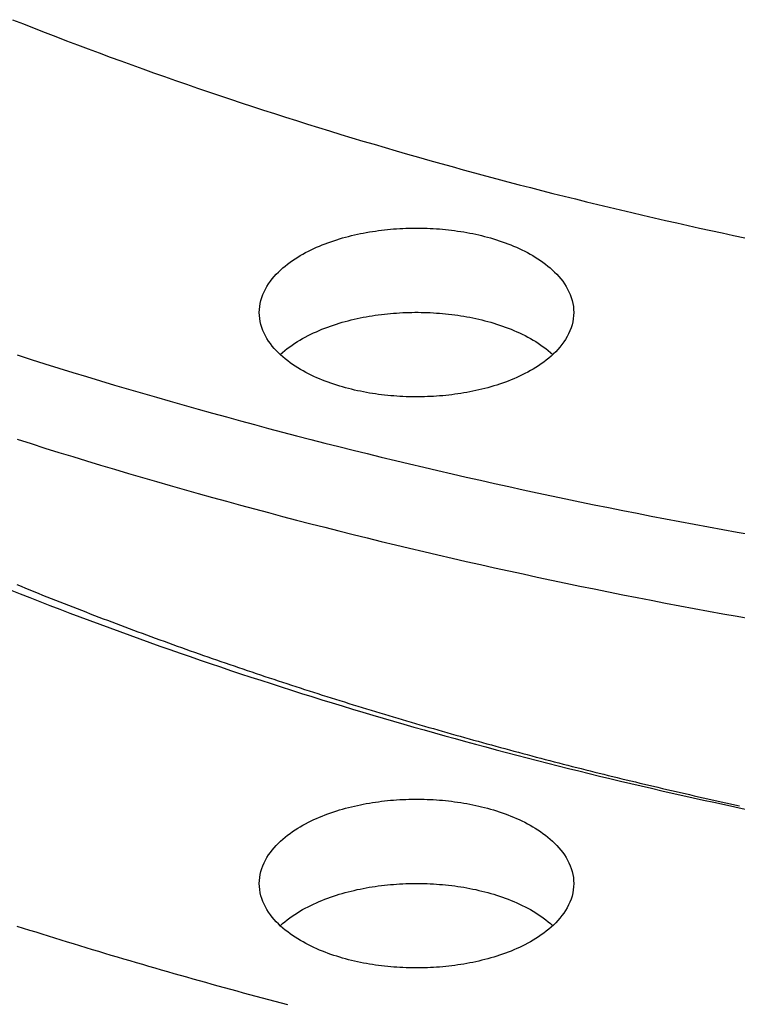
# Model space of a CAD drawing. Header units: millimetres. Extents: x 0 to 841, y 0 to 594.
# Tile 7 of 50: x 261 to 289, y 231 to 270. Entities that reach past the tile are written whole.
import ezdxf

# ---------------------------------------------------------------- set-up
doc = ezdxf.new("R2010")
doc.units = ezdxf.units.MM
doc.layers.add('FINA', color=7, linetype='CONTINUOUS', lineweight=25)

msp = doc.modelspace()

# ---------------------------------------------------------------- linework, layer by layer
at = {"layer": 'FINA'}
for points in [[(260.732, 270.053), (261.157, 269.884), (261.582, 269.717), (262.007, 269.551), (262.434, 269.387), (262.86, 269.223), (263.287, 269.061), (263.715, 268.9), (264.143, 268.74), (264.571, 268.582), (265, 268.425), (265.429, 268.269), (265.859, 268.114), (266.289, 267.961), (266.72, 267.808), (267.151, 267.657), (267.583, 267.507), (268.015, 267.358), (268.447, 267.211), (268.88, 267.065), (269.313, 266.92), (269.746, 266.776), (270.18, 266.633), (270.615, 266.491), (271.049, 266.351), (271.484, 266.211), (271.92, 266.073), (272.356, 265.936), (272.792, 265.801), (273.228, 265.666), (273.665, 265.532), (274.102, 265.4), (274.54, 265.269), (274.978, 265.139), (275.416, 265.01), (275.855, 264.882), (276.293, 264.755), (276.733, 264.629), (277.172, 264.505), (277.612, 264.381), (278.052, 264.259), (278.492, 264.138), (278.933, 264.018), (279.374, 263.898), (279.816, 263.78), (280.257, 263.664), (280.699, 263.548), (281.141, 263.433), (281.584, 263.319), (282.026, 263.207), (282.469, 263.095), (282.913, 262.985), (283.356, 262.875), (283.8, 262.767), (284.244, 262.66), (284.688, 262.553), (285.133, 262.448), (285.577, 262.344), (286.023, 262.241), (286.468, 262.139), (286.913, 262.038), (287.359, 261.938), (287.805, 261.839), (288.251, 261.741), (288.698, 261.644), (289.144, 261.548), (289.591, 261.453)], [(260.732, 270.053), (261.157, 269.884), (261.582, 269.717), (262.007, 269.551), (262.434, 269.387), (262.86, 269.223), (263.287, 269.061), (263.715, 268.9), (264.143, 268.74), (264.571, 268.582), (265, 268.425), (265.429, 268.269), (265.859, 268.114), (266.289, 267.961), (266.72, 267.808), (267.151, 267.657), (267.583, 267.507), (268.015, 267.358), (268.447, 267.211), (268.88, 267.065), (269.313, 266.92), (269.746, 266.776), (270.18, 266.633), (270.615, 266.491), (271.049, 266.351), (271.484, 266.211), (271.92, 266.073), (272.356, 265.936), (272.792, 265.801), (273.228, 265.666), (273.665, 265.532), (274.102, 265.4), (274.54, 265.269), (274.978, 265.139), (275.416, 265.01), (275.855, 264.882), (276.293, 264.755), (276.733, 264.629), (277.172, 264.505), (277.612, 264.381), (278.052, 264.259), (278.492, 264.138), (278.933, 264.018), (279.374, 263.898), (279.816, 263.78), (280.257, 263.664), (280.699, 263.548), (281.141, 263.433), (281.584, 263.319), (282.026, 263.207), (282.469, 263.095), (282.913, 262.985), (283.356, 262.875), (283.8, 262.767), (284.244, 262.66), (284.688, 262.553), (285.133, 262.448), (285.577, 262.344), (286.023, 262.241), (286.468, 262.139), (286.913, 262.038), (287.359, 261.938), (287.805, 261.839), (288.251, 261.741), (288.698, 261.644), (289.144, 261.548), (289.591, 261.453)], [(270.453, 258.51), (270.457, 258.631), (270.469, 258.751), (270.489, 258.869), (270.517, 258.987), (270.552, 259.102), (270.594, 259.215), (270.642, 259.325), (270.696, 259.433), (270.756, 259.538), (270.821, 259.639), (270.89, 259.738), (270.964, 259.833), (271.042, 259.925), (271.123, 260.015), (271.207, 260.101), (271.294, 260.184), (271.384, 260.264), (271.476, 260.342), (271.571, 260.416), (271.667, 260.488), (271.766, 260.558), (271.866, 260.625), (271.968, 260.69), (272.071, 260.752), (272.175, 260.812), (272.281, 260.87), (272.388, 260.926), (272.496, 260.979), (272.605, 261.031), (272.714, 261.081), (272.825, 261.128), (272.937, 261.174), (273.049, 261.218), (273.162, 261.26), (273.275, 261.301), (273.389, 261.34), (273.504, 261.377), (273.619, 261.413), (273.735, 261.447), (273.851, 261.479), (273.967, 261.51), (274.084, 261.539), (274.201, 261.567), (274.319, 261.593), (274.437, 261.618), (274.555, 261.642), (274.673, 261.664), (274.792, 261.685), (274.911, 261.704), (275.03, 261.722), (275.149, 261.739), (275.269, 261.754), (275.389, 261.768), (275.509, 261.781), (275.629, 261.792), (275.749, 261.803), (275.869, 261.811), (275.989, 261.819), (276.109, 261.825), (276.23, 261.83), (276.35, 261.834), (276.471, 261.837), (276.591, 261.838), (276.712, 261.838), (276.832, 261.837), (276.953, 261.834), (277.073, 261.83), (277.194, 261.825), (277.314, 261.819), (277.434, 261.811), (277.554, 261.803), (277.675, 261.792), (277.794, 261.781), (277.914, 261.768), (278.034, 261.754), (278.154, 261.739), (278.273, 261.722), (278.392, 261.704), (278.511, 261.685), (278.63, 261.664), (278.748, 261.642), (278.866, 261.618), (278.984, 261.593), (279.102, 261.567), (279.219, 261.539), (279.336, 261.51), (279.452, 261.479), (279.569, 261.447), (279.684, 261.413), (279.799, 261.377), (279.914, 261.34), (280.028, 261.301), (280.142, 261.26), (280.254, 261.218), (280.367, 261.174), (280.478, 261.128), (280.589, 261.081), (280.698, 261.031), (280.807, 260.979), (280.915, 260.926), (281.022, 260.87), (281.128, 260.812), (281.232, 260.752), (281.335, 260.69), (281.437, 260.625), (281.537, 260.558), (281.636, 260.488), (281.732, 260.416), (281.827, 260.342), (281.919, 260.264), (282.009, 260.184), (282.096, 260.101), (282.18, 260.015), (282.261, 259.925), (282.339, 259.833), (282.413, 259.738), (282.482, 259.639), (282.547, 259.538), (282.607, 259.433), (282.661, 259.325), (282.709, 259.215), (282.751, 259.102), (282.786, 258.987), (282.814, 258.869), (282.834, 258.751), (282.846, 258.631), (282.85, 258.51)], [(281.034, 256.157), (280.927, 256.101), (280.82, 256.047), (280.711, 255.995), (280.601, 255.945), (280.49, 255.897), (280.379, 255.851), (280.266, 255.807), (280.153, 255.765), (280.04, 255.724), (279.926, 255.685), (279.811, 255.647), (279.696, 255.612), (279.58, 255.577), (279.464, 255.545), (279.347, 255.514), (279.23, 255.484), (279.113, 255.456), (278.995, 255.43), (278.877, 255.404), (278.759, 255.381), (278.64, 255.358), (278.522, 255.338), (278.403, 255.318), (278.283, 255.3), (278.164, 255.283), (278.044, 255.268), (277.924, 255.253), (277.804, 255.241), (277.684, 255.229), (277.564, 255.219), (277.444, 255.21), (277.323, 255.202), (277.203, 255.196), (277.082, 255.191), (276.962, 255.187), (276.841, 255.184), (276.721, 255.183), (276.6, 255.183), (276.479, 255.184), (276.359, 255.186), (276.238, 255.19), (276.117, 255.195), (275.997, 255.201), (275.877, 255.209), (275.756, 255.217), (275.636, 255.227), (275.516, 255.239), (275.396, 255.251), (275.276, 255.265), (275.156, 255.281), (275.037, 255.297), (274.918, 255.315), (274.799, 255.335), (274.68, 255.355), (274.561, 255.377), (274.443, 255.401), (274.325, 255.426), (274.207, 255.452), (274.09, 255.48), (273.973, 255.509), (273.856, 255.54), (273.74, 255.573), (273.624, 255.607), (273.509, 255.642), (273.394, 255.679), (273.28, 255.718), (273.166, 255.759), (273.053, 255.801), (272.941, 255.845), (272.829, 255.891), (272.718, 255.938), (272.608, 255.988), (272.499, 256.04), (272.391, 256.093), (272.284, 256.149), (272.178, 256.207), (272.074, 256.267), (271.97, 256.329), (271.868, 256.394), (271.768, 256.461), (271.67, 256.53), (271.573, 256.603), (271.478, 256.677), (271.386, 256.755), (271.296, 256.835), (271.208, 256.918), (271.124, 257.005), (271.043, 257.094), (270.965, 257.186), (270.891, 257.282), (270.822, 257.38), (270.757, 257.482), (270.697, 257.587), (270.643, 257.694), (270.594, 257.805), (270.552, 257.918), (270.517, 258.033), (270.49, 258.151), (270.47, 258.27), (270.457, 258.39), (270.453, 258.51)], [(271.281, 256.849), (271.37, 256.93), (271.463, 257.008), (271.557, 257.084), (271.654, 257.157), (271.752, 257.227), (271.852, 257.294), (271.954, 257.359), (272.058, 257.422), (272.162, 257.483), (272.268, 257.541), (272.375, 257.597), (272.483, 257.651), (272.592, 257.703), (272.703, 257.753), (272.813, 257.801), (272.925, 257.848), (273.038, 257.892), (273.151, 257.934), (273.265, 257.975), (273.379, 258.014), (273.494, 258.052), (273.609, 258.088), (273.725, 258.122), (273.842, 258.154), (273.959, 258.186), (274.076, 258.215), (274.193, 258.243), (274.311, 258.27), (274.43, 258.295), (274.548, 258.319), (274.667, 258.341), (274.786, 258.362), (274.905, 258.381), (275.025, 258.399), (275.145, 258.416), (275.265, 258.432), (275.385, 258.446), (275.505, 258.459), (275.625, 258.47), (275.746, 258.48), (275.866, 258.489), (275.987, 258.497), (276.108, 258.503), (276.228, 258.508), (276.349, 258.512), (276.47, 258.515), (276.591, 258.516), (276.712, 258.516), (276.833, 258.515), (276.954, 258.512), (277.075, 258.508), (277.195, 258.503), (277.316, 258.497), (277.437, 258.489), (277.557, 258.48), (277.678, 258.47), (277.798, 258.459), (277.918, 258.446), (278.038, 258.432), (278.158, 258.416), (278.278, 258.399), (278.398, 258.381), (278.517, 258.362), (278.636, 258.341), (278.755, 258.319), (278.873, 258.295), (278.992, 258.27), (279.11, 258.243), (279.227, 258.215), (279.344, 258.186), (279.461, 258.154), (279.578, 258.122), (279.694, 258.088), (279.809, 258.052), (279.924, 258.014), (280.038, 257.975), (280.152, 257.934), (280.265, 257.892), (280.378, 257.848), (280.49, 257.801), (280.6, 257.753), (280.711, 257.703), (280.82, 257.651), (280.928, 257.597), (281.035, 257.541), (281.141, 257.483), (281.246, 257.422), (281.349, 257.359), (281.451, 257.294), (281.551, 257.227), (281.649, 257.157), (281.746, 257.084), (281.84, 257.008), (281.933, 256.93), (282.022, 256.849)], [(282.85, 258.51), (282.845, 258.386), (282.832, 258.262), (282.811, 258.139), (282.781, 258.017), (282.744, 257.898), (282.699, 257.782), (282.648, 257.668), (282.59, 257.558), (282.527, 257.45), (282.458, 257.346), (282.384, 257.245), (282.307, 257.148), (282.225, 257.054), (282.139, 256.963), (282.05, 256.875), (281.958, 256.791), (281.864, 256.709), (281.767, 256.631), (281.668, 256.555), (281.566, 256.483), (281.463, 256.412), (281.358, 256.345), (281.252, 256.28), (281.144, 256.217), (281.034, 256.157)], [(260.91, 256.834), (261.456, 256.66), (262.003, 256.488), (262.551, 256.317), (263.099, 256.148), (263.647, 255.98), (264.196, 255.814), (264.745, 255.65), (265.295, 255.487), (265.845, 255.326), (266.396, 255.166), (266.947, 255.007), (267.499, 254.85), (268.051, 254.695), (268.603, 254.541), (269.156, 254.389), (269.709, 254.238), (270.263, 254.088), (270.817, 253.94), (271.371, 253.794), (271.926, 253.649), (272.481, 253.505), (273.037, 253.363), (273.593, 253.222), (274.149, 253.083), (274.705, 252.945), (275.262, 252.809), (275.82, 252.674), (276.377, 252.54), (276.935, 252.408), (277.494, 252.278), (278.052, 252.148), (278.611, 252.02), (279.171, 251.894), (279.73, 251.769), (280.29, 251.645), (280.851, 251.523), (281.411, 251.402), (281.972, 251.282), (282.533, 251.164), (283.095, 251.048), (283.656, 250.932), (284.218, 250.818), (284.781, 250.705), (285.343, 250.594), (285.906, 250.484), (286.469, 250.375), (287.032, 250.268), (287.596, 250.162), (288.16, 250.058), (288.724, 249.954), (289.288, 249.853), (289.853, 249.752)], [(260.91, 253.512), (261.456, 253.338), (262.003, 253.166), (262.551, 252.995), (263.099, 252.826), (263.647, 252.658), (264.196, 252.492), (264.745, 252.328), (265.295, 252.165), (265.845, 252.004), (266.396, 251.844), (266.947, 251.685), (267.499, 251.528), (268.051, 251.373), (268.603, 251.219), (269.156, 251.067), (269.709, 250.916), (270.263, 250.766), (270.817, 250.618), (271.371, 250.472), (271.926, 250.327), (272.481, 250.183), (273.037, 250.041), (273.593, 249.9), (274.149, 249.761), (274.705, 249.623), (275.262, 249.487), (275.82, 249.352), (276.377, 249.218), (276.935, 249.086), (277.494, 248.956), (278.052, 248.826), (278.611, 248.698), (279.171, 248.572), (279.73, 248.447), (280.29, 248.323), (280.851, 248.201), (281.411, 248.08), (281.972, 247.96), (282.533, 247.842), (283.095, 247.725), (283.656, 247.61), (284.218, 247.496), (284.781, 247.383), (285.343, 247.272), (285.906, 247.162), (286.469, 247.053), (287.032, 246.946), (287.596, 246.84), (288.16, 246.736), (288.724, 246.632), (289.288, 246.531), (289.853, 246.43)], [(260.895, 247.784), (261.064, 247.715), (261.233, 247.646), (261.403, 247.577), (261.573, 247.508), (261.742, 247.44), (261.912, 247.371), (262.082, 247.303), (262.252, 247.236), (262.422, 247.168), (262.592, 247.101), (262.762, 247.033), (262.933, 246.966), (263.103, 246.9), (263.273, 246.833), (263.444, 246.767), (263.615, 246.701), (263.785, 246.635), (263.956, 246.569), (264.127, 246.503), (264.298, 246.438), (264.469, 246.373), (264.64, 246.308), (264.811, 246.243), (264.982, 246.179), (265.154, 246.115), (265.325, 246.051), (265.497, 245.987), (265.668, 245.923), (265.84, 245.86), (266.012, 245.796), (266.183, 245.733), (266.355, 245.67), (266.527, 245.608), (266.699, 245.545), (266.871, 245.483), (267.043, 245.421), (267.216, 245.359), (267.388, 245.297), (267.56, 245.236), (267.733, 245.175), (267.905, 245.113), (268.078, 245.053), (268.25, 244.992), (268.423, 244.931), (268.596, 244.871), (268.769, 244.811), (268.942, 244.751), (269.115, 244.691), (269.288, 244.632), (269.461, 244.573), (269.634, 244.514), (269.807, 244.455), (269.981, 244.396), (270.154, 244.337), (270.327, 244.279), (270.501, 244.221), (270.674, 244.163), (270.848, 244.105), (271.022, 244.048), (271.196, 243.99), (271.369, 243.933), (271.543, 243.876), (271.717, 243.819), (271.891, 243.763), (272.065, 243.706), (272.24, 243.65), (272.414, 243.594), (272.588, 243.538), (272.762, 243.483), (272.937, 243.427), (273.111, 243.372), (273.286, 243.317), (273.46, 243.262), (273.635, 243.207), (273.81, 243.153), (273.984, 243.099), (274.159, 243.044), (274.334, 242.99), (274.509, 242.937), (274.684, 242.883), (274.859, 242.83), (275.034, 242.777), (275.209, 242.724), (275.384, 242.671), (275.56, 242.618), (275.735, 242.566), (275.91, 242.513), (276.086, 242.461), (276.261, 242.409), (276.437, 242.358), (276.612, 242.306), (276.788, 242.255), (276.964, 242.204), (277.139, 242.153), (277.315, 242.102), (277.491, 242.051), (277.667, 242.001), (277.843, 241.95), (278.019, 241.9), (278.195, 241.85), (278.371, 241.801), (278.547, 241.751), (278.724, 241.702), (278.9, 241.653), (279.076, 241.604), (279.252, 241.555), (279.429, 241.506), (279.605, 241.458), (279.782, 241.409), (279.958, 241.361), (280.135, 241.313), (280.312, 241.266), (280.488, 241.218), (280.665, 241.171), (280.842, 241.124), (281.019, 241.077), (281.196, 241.03), (281.373, 240.983), (281.55, 240.936), (281.727, 240.89), (281.904, 240.844), (282.081, 240.798), (282.258, 240.752), (282.435, 240.707), (282.613, 240.661), (282.79, 240.616), (282.967, 240.571), (283.145, 240.526), (283.322, 240.481), (283.499, 240.437), (283.677, 240.392), (283.855, 240.348), (284.032, 240.304), (284.21, 240.26), (284.388, 240.216), (284.565, 240.173), (284.743, 240.129), (284.921, 240.086), (285.099, 240.043), (285.277, 240), (285.455, 239.958), (285.633, 239.915), (285.811, 239.873), (285.989, 239.831), (286.167, 239.789), (286.345, 239.747), (286.523, 239.705), (286.701, 239.664), (286.88, 239.623), (287.058, 239.581), (287.236, 239.54), (287.415, 239.5), (287.593, 239.459), (287.772, 239.419), (287.95, 239.378), (288.129, 239.338), (288.307, 239.298), (288.486, 239.258), (288.665, 239.219), (288.843, 239.179), (289.022, 239.14), (289.201, 239.101), (289.38, 239.062)], [(260.631, 247.577), (261.022, 247.422), (261.413, 247.267), (261.805, 247.114), (262.197, 246.962), (262.589, 246.811), (262.982, 246.661), (263.375, 246.512), (263.769, 246.364), (264.163, 246.217), (264.557, 246.071), (264.952, 245.926), (265.347, 245.782), (265.743, 245.64), (266.139, 245.498), (266.535, 245.357), (266.932, 245.218), (267.329, 245.079), (267.726, 244.942), (268.124, 244.805), (268.522, 244.669), (268.921, 244.535), (269.319, 244.401), (269.718, 244.269), (270.118, 244.137), (270.518, 244.007), (270.918, 243.877), (271.318, 243.749), (271.719, 243.621), (272.12, 243.494), (272.521, 243.369), (272.923, 243.244), (273.325, 243.12), (273.727, 242.998), (274.129, 242.876), (274.532, 242.755), (274.935, 242.635), (275.339, 242.516), (275.742, 242.398), (276.146, 242.281), (276.551, 242.165), (276.955, 242.05), (277.36, 241.936), (277.765, 241.823), (278.17, 241.71), (278.576, 241.599), (278.981, 241.488), (279.387, 241.379), (279.794, 241.27), (280.2, 241.163), (280.607, 241.056), (281.014, 240.95), (281.421, 240.845), (281.829, 240.741), (282.236, 240.638), (282.644, 240.535), (283.052, 240.434), (283.461, 240.334), (283.869, 240.234), (284.278, 240.135), (284.687, 240.038), (285.096, 239.941), (285.506, 239.845), (285.915, 239.75), (286.325, 239.655), (286.735, 239.562), (287.145, 239.47), (287.556, 239.378), (287.966, 239.287), (288.377, 239.197), (288.788, 239.108), (289.2, 239.02), (289.611, 238.933)], [(270.453, 235.994), (270.457, 236.115), (270.469, 236.235), (270.489, 236.353), (270.517, 236.471), (270.552, 236.586), (270.594, 236.699), (270.642, 236.809), (270.696, 236.917), (270.756, 237.022), (270.821, 237.123), (270.89, 237.222), (270.964, 237.317), (271.042, 237.409), (271.123, 237.498), (271.207, 237.585), (271.294, 237.668), (271.384, 237.748), (271.476, 237.826), (271.571, 237.9), (271.667, 237.972), (271.766, 238.042), (271.866, 238.109), (271.968, 238.174), (272.071, 238.236), (272.175, 238.296), (272.281, 238.354), (272.388, 238.41), (272.496, 238.463), (272.605, 238.515), (272.714, 238.564), (272.825, 238.612), (272.937, 238.658), (273.049, 238.702), (273.162, 238.744), (273.275, 238.785), (273.389, 238.824), (273.504, 238.861), (273.619, 238.897), (273.735, 238.93), (273.851, 238.963), (273.967, 238.994), (274.084, 239.023), (274.201, 239.051), (274.319, 239.077), (274.437, 239.102), (274.555, 239.126), (274.673, 239.148), (274.792, 239.169), (274.911, 239.188), (275.03, 239.206), (275.149, 239.223), (275.269, 239.238), (275.389, 239.252), (275.509, 239.265), (275.629, 239.276), (275.749, 239.287), (275.869, 239.295), (275.989, 239.303), (276.109, 239.309), (276.23, 239.314), (276.35, 239.318), (276.471, 239.321), (276.591, 239.322), (276.712, 239.322), (276.832, 239.321), (276.953, 239.318), (277.073, 239.314), (277.194, 239.309), (277.314, 239.303), (277.434, 239.295), (277.554, 239.287), (277.675, 239.276), (277.794, 239.265), (277.914, 239.252), (278.034, 239.238), (278.154, 239.223), (278.273, 239.206), (278.392, 239.188), (278.511, 239.169), (278.63, 239.148), (278.748, 239.126), (278.866, 239.102), (278.984, 239.077), (279.102, 239.051), (279.219, 239.023), (279.336, 238.994), (279.452, 238.963), (279.569, 238.93), (279.684, 238.897), (279.799, 238.861), (279.914, 238.824), (280.028, 238.785), (280.142, 238.744), (280.254, 238.702), (280.367, 238.658), (280.478, 238.612), (280.589, 238.564), (280.698, 238.515), (280.807, 238.463), (280.915, 238.41), (281.022, 238.354), (281.128, 238.296), (281.232, 238.236), (281.335, 238.174), (281.437, 238.109), (281.537, 238.042), (281.636, 237.972), (281.732, 237.9), (281.827, 237.826), (281.919, 237.748), (282.009, 237.668), (282.096, 237.585), (282.18, 237.498), (282.261, 237.409), (282.339, 237.317), (282.413, 237.222), (282.482, 237.123), (282.547, 237.022), (282.607, 236.917), (282.661, 236.809), (282.709, 236.699), (282.751, 236.586), (282.786, 236.471), (282.814, 236.353), (282.834, 236.235), (282.846, 236.115), (282.85, 235.994)], [(281.034, 233.641), (280.927, 233.585), (280.82, 233.531), (280.711, 233.479), (280.601, 233.429), (280.49, 233.381), (280.379, 233.335), (280.266, 233.291), (280.153, 233.248), (280.04, 233.208), (279.926, 233.169), (279.811, 233.131), (279.696, 233.096), (279.58, 233.061), (279.464, 233.029), (279.347, 232.998), (279.23, 232.968), (279.113, 232.94), (278.995, 232.914), (278.877, 232.888), (278.759, 232.865), (278.64, 232.842), (278.522, 232.822), (278.403, 232.802), (278.283, 232.784), (278.164, 232.767), (278.044, 232.752), (277.924, 232.737), (277.804, 232.725), (277.684, 232.713), (277.564, 232.703), (277.444, 232.694), (277.323, 232.686), (277.203, 232.68), (277.082, 232.675), (276.962, 232.671), (276.841, 232.668), (276.721, 232.667), (276.6, 232.667), (276.479, 232.668), (276.359, 232.67), (276.238, 232.674), (276.117, 232.679), (275.997, 232.685), (275.877, 232.693), (275.756, 232.701), (275.636, 232.711), (275.516, 232.723), (275.396, 232.735), (275.276, 232.749), (275.156, 232.765), (275.037, 232.781), (274.918, 232.799), (274.799, 232.819), (274.68, 232.839), (274.561, 232.861), (274.443, 232.885), (274.325, 232.91), (274.207, 232.936), (274.09, 232.964), (273.973, 232.993), (273.856, 233.024), (273.74, 233.057), (273.624, 233.09), (273.509, 233.126), (273.394, 233.163), (273.28, 233.202), (273.166, 233.243), (273.053, 233.285), (272.941, 233.329), (272.829, 233.375), (272.718, 233.422), (272.608, 233.472), (272.499, 233.524), (272.391, 233.577), (272.284, 233.633), (272.178, 233.691), (272.074, 233.751), (271.97, 233.813), (271.868, 233.878), (271.768, 233.945), (271.67, 234.014), (271.573, 234.087), (271.478, 234.161), (271.386, 234.239), (271.296, 234.319), (271.208, 234.402), (271.124, 234.489), (271.043, 234.578), (270.965, 234.67), (270.891, 234.766), (270.822, 234.864), (270.757, 234.966), (270.697, 235.071), (270.643, 235.178), (270.594, 235.289), (270.552, 235.402), (270.517, 235.517), (270.49, 235.635), (270.47, 235.754), (270.457, 235.874), (270.453, 235.994)], [(271.281, 234.333), (271.37, 234.414), (271.463, 234.492), (271.557, 234.568), (271.654, 234.64), (271.752, 234.711), (271.852, 234.778), (271.954, 234.843), (272.058, 234.906), (272.162, 234.967), (272.268, 235.025), (272.375, 235.081), (272.483, 235.135), (272.592, 235.187), (272.703, 235.237), (272.813, 235.285), (272.925, 235.331), (273.038, 235.376), (273.151, 235.418), (273.265, 235.459), (273.379, 235.498), (273.494, 235.536), (273.609, 235.572), (273.725, 235.606), (273.842, 235.638), (273.959, 235.67), (274.076, 235.699), (274.193, 235.727), (274.311, 235.754), (274.43, 235.779), (274.548, 235.803), (274.667, 235.825), (274.786, 235.846), (274.905, 235.865), (275.025, 235.883), (275.145, 235.9), (275.265, 235.916), (275.385, 235.93), (275.505, 235.943), (275.625, 235.954), (275.746, 235.964), (275.866, 235.973), (275.987, 235.981), (276.108, 235.987), (276.228, 235.992), (276.349, 235.996), (276.47, 235.999), (276.591, 236), (276.712, 236), (276.833, 235.999), (276.954, 235.996), (277.075, 235.992), (277.195, 235.987), (277.316, 235.981), (277.437, 235.973), (277.557, 235.964), (277.678, 235.954), (277.798, 235.943), (277.918, 235.93), (278.038, 235.916), (278.158, 235.9), (278.278, 235.883), (278.398, 235.865), (278.517, 235.846), (278.636, 235.825), (278.755, 235.803), (278.873, 235.779), (278.992, 235.754), (279.11, 235.727), (279.227, 235.699), (279.344, 235.67), (279.461, 235.638), (279.578, 235.606), (279.694, 235.572), (279.809, 235.536), (279.924, 235.498), (280.038, 235.459), (280.152, 235.418), (280.265, 235.376), (280.378, 235.331), (280.49, 235.285), (280.6, 235.237), (280.711, 235.187), (280.82, 235.135), (280.928, 235.081), (281.035, 235.025), (281.141, 234.967), (281.246, 234.906), (281.349, 234.843), (281.451, 234.778), (281.551, 234.711), (281.649, 234.64), (281.746, 234.568), (281.84, 234.492), (281.933, 234.414), (282.022, 234.333)], [(282.85, 235.994), (282.845, 235.87), (282.832, 235.745), (282.811, 235.623), (282.781, 235.501), (282.744, 235.382), (282.699, 235.266), (282.648, 235.152), (282.59, 235.042), (282.527, 234.934), (282.458, 234.83), (282.384, 234.729), (282.307, 234.632), (282.225, 234.538), (282.139, 234.447), (282.05, 234.359), (281.958, 234.275), (281.864, 234.193), (281.767, 234.115), (281.668, 234.039), (281.566, 233.967), (281.463, 233.896), (281.358, 233.829), (281.252, 233.764), (281.144, 233.701), (281.034, 233.641)], [(260.903, 234.32), (261.149, 234.241), (261.395, 234.163), (261.642, 234.085), (261.888, 234.008), (262.134, 233.931), (262.381, 233.854), (262.628, 233.777), (262.875, 233.701), (263.122, 233.625), (263.368, 233.549), (263.616, 233.474), (263.863, 233.399), (264.11, 233.324), (264.357, 233.25), (264.605, 233.176), (264.852, 233.102), (265.1, 233.029), (265.348, 232.955), (265.596, 232.883), (265.844, 232.81), (266.092, 232.738), (266.34, 232.666), (266.588, 232.594), (266.836, 232.523), (267.085, 232.452), (267.333, 232.381), (267.582, 232.311), (267.83, 232.241), (268.079, 232.171), (268.328, 232.102), (268.577, 232.032), (268.826, 231.964), (269.075, 231.895), (269.324, 231.827), (269.573, 231.759), (269.822, 231.691), (270.072, 231.624), (270.321, 231.557), (270.571, 231.49), (270.82, 231.423), (271.07, 231.357), (271.32, 231.291), (271.569, 231.226)]]:
    msp.add_lwpolyline(points, dxfattribs=at)

doc.saveas('drawing.dxf')
